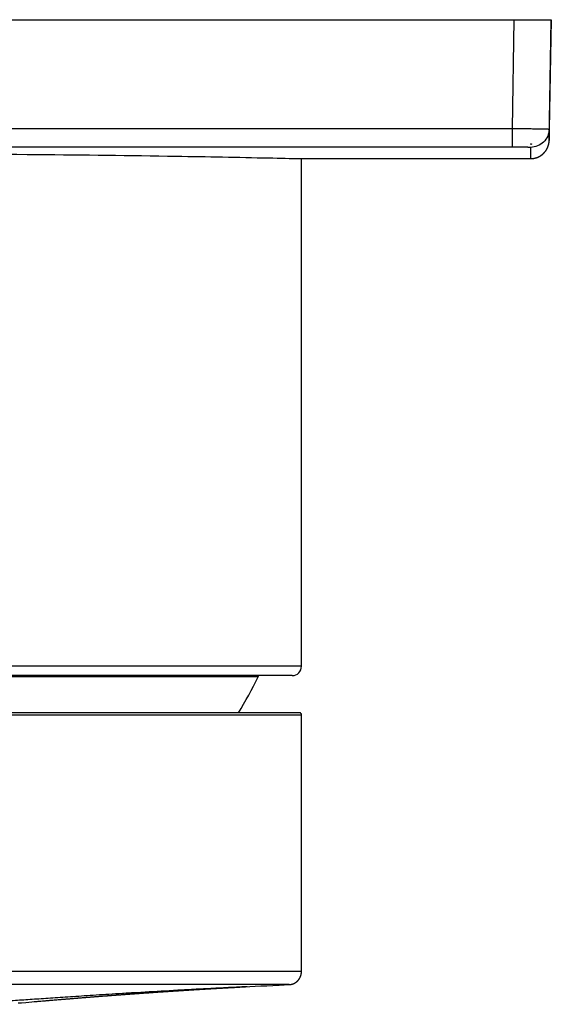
# Model space of a CAD drawing. Header units: millimetres. Extents: x 191 to 686, y -33 to 361.
# Tile 6 of 14: x 335 to 364, y 157 to 210. Entities that reach past the tile are written whole.
import ezdxf

# ---------------------------------------------------------------- set-up
doc = ezdxf.new("R2010")
doc.units = ezdxf.units.MM
doc.header["$LTSCALE"] = 30.734
doc.layers.get('0').update_dxf_attribs({"linetype": 'CONTINUOUS'})

msp = doc.modelspace()

# ---------------------------------------------------------------- linework, layer by layer
at = {"color": 7, "linetype": 'CONTINUOUS'}
for p, q in [((191.162, 210.033), (364.023, 210.033)), ((364.012, 210.033), (363.91, 204.145)), ((363.91, 203.535), (364.023, 210.033)), ((363.91, 204.145), (363.91, 203.538)), ((363.907, 203.487), (363.908, 203.495)), ((363.907, 203.479), (363.907, 203.487)), ((363.908, 203.503), (363.909, 203.511)), ((363.908, 203.495), (363.908, 203.503)), ((363.909, 203.527), (363.91, 203.535)), ((363.909, 203.519), (363.909, 203.527)), ((363.909, 203.511), (363.909, 203.519)), ((362.902, 203.333), (362.962, 203.333)), ((362.962, 203.358), (362.962, 203.333)), ((363.705, 202.949), (363.71, 202.956)), ((363.71, 202.956), (363.715, 202.962)), ((363.722, 202.972), (363.726, 202.978)), ((363.726, 202.978), (363.731, 202.985)), ((363.731, 202.985), (363.735, 202.991)), ((363.735, 202.991), (363.74, 202.998)), ((363.74, 202.998), (363.744, 203.004)), ((363.744, 203.004), (363.748, 203.011)), ((363.748, 203.011), (363.753, 203.018)), ((363.753, 203.018), (363.757, 203.024)), ((363.757, 203.024), (363.761, 203.031)), ((363.761, 203.031), (363.765, 203.038)), ((363.765, 203.038), (363.769, 203.045)), ((363.769, 203.045), (363.773, 203.051)), ((363.773, 203.051), (363.777, 203.058)), ((363.777, 203.058), (363.781, 203.065)), ((363.781, 203.065), (363.785, 203.072)), ((363.785, 203.072), (363.789, 203.079)), ((363.789, 203.079), (363.793, 203.086)), ((363.793, 203.086), (363.796, 203.093)), ((363.796, 203.093), (363.8, 203.1)), ((363.8, 203.1), (363.804, 203.107)), ((363.804, 203.107), (363.807, 203.114)), ((363.807, 203.114), (363.811, 203.121)), ((363.811, 203.121), (363.814, 203.129)), ((363.814, 203.129), (363.817, 203.136)), ((363.817, 203.136), (363.821, 203.143)), ((363.821, 203.143), (363.824, 203.15)), ((363.824, 203.15), (363.827, 203.157)), ((363.827, 203.157), (363.83, 203.165)), ((363.83, 203.165), (363.833, 203.172)), ((363.833, 203.172), (363.836, 203.179)), ((363.836, 203.179), (363.839, 203.187)), ((363.839, 203.187), (363.842, 203.194)), ((363.842, 203.194), (363.845, 203.202)), ((363.845, 203.202), (363.848, 203.209)), ((363.848, 203.209), (363.85, 203.216)), ((363.85, 203.216), (363.853, 203.224)), ((363.853, 203.224), (363.856, 203.231)), ((363.856, 203.231), (363.858, 203.239)), ((363.858, 203.239), (363.861, 203.246)), ((363.861, 203.246), (363.863, 203.254)), ((363.863, 203.254), (363.866, 203.262)), ((363.866, 203.262), (363.868, 203.269)), ((363.868, 203.269), (363.87, 203.277)), ((363.873, 203.288), (363.875, 203.296)), ((363.875, 203.296), (363.877, 203.303)), ((363.877, 203.303), (363.879, 203.311)), ((363.879, 203.311), (363.881, 203.319)), ((363.881, 203.319), (363.883, 203.327)), ((363.883, 203.327), (363.885, 203.334)), ((363.885, 203.334), (363.887, 203.342)), ((363.887, 203.342), (363.888, 203.35)), ((363.888, 203.35), (363.89, 203.357)), ((363.89, 203.357), (363.892, 203.365)), ((363.892, 203.365), (363.893, 203.373)), ((363.893, 203.373), (363.894, 203.381)), ((363.894, 203.381), (363.896, 203.389)), ((363.896, 203.389), (363.897, 203.396)), ((363.897, 203.396), (363.898, 203.404)), ((363.898, 203.404), (363.899, 203.412)), ((363.899, 203.412), (363.901, 203.42)), ((363.901, 203.42), (363.902, 203.428)), ((363.903, 203.44), (363.904, 203.448)), ((363.904, 203.448), (363.905, 203.455)), ((363.905, 203.455), (363.906, 203.463)), ((363.906, 203.471), (363.907, 203.479)), ((363.906, 203.463), (363.906, 203.471)), ((350.593, 175.233), (350.593, 202.556)), ((350.593, 202.556), (362.91, 202.556)), ((362.91, 202.556), (362.918, 202.556)), ((362.918, 202.556), (362.926, 202.556)), ((362.926, 202.556), (362.933, 202.556)), ((362.933, 202.556), (362.941, 202.556)), ((362.941, 202.556), (362.949, 202.557)), ((362.949, 202.557), (362.957, 202.557)), ((362.957, 202.557), (362.965, 202.557)), ((362.965, 202.557), (362.973, 202.558)), ((362.973, 202.558), (362.981, 202.558)), ((362.981, 202.558), (362.989, 202.559)), ((362.989, 202.559), (362.997, 202.56)), ((362.997, 202.56), (363.005, 202.56)), ((363.005, 202.56), (363.013, 202.561)), ((363.013, 202.561), (363.02, 202.562)), ((363.02, 202.562), (363.028, 202.563)), ((363.028, 202.563), (363.036, 202.564)), ((363.036, 202.564), (363.044, 202.565)), ((363.044, 202.565), (363.052, 202.566)), ((363.052, 202.566), (363.06, 202.567)), ((363.06, 202.567), (363.068, 202.568)), ((363.068, 202.568), (363.075, 202.57)), ((363.075, 202.57), (363.083, 202.571)), ((363.083, 202.571), (363.091, 202.572)), ((363.091, 202.572), (363.099, 202.574)), ((363.099, 202.574), (363.107, 202.575)), ((363.107, 202.575), (363.114, 202.577)), ((363.114, 202.577), (363.122, 202.579)), ((363.122, 202.579), (363.13, 202.58)), ((363.13, 202.58), (363.138, 202.582)), ((363.138, 202.582), (363.145, 202.584)), ((363.145, 202.584), (363.153, 202.586)), ((363.153, 202.586), (363.161, 202.588)), ((363.161, 202.588), (363.168, 202.59)), ((363.168, 202.59), (363.176, 202.592)), ((363.176, 202.592), (363.184, 202.594)), ((363.195, 202.597), (363.203, 202.6)), ((363.203, 202.6), (363.21, 202.602)), ((363.21, 202.602), (363.218, 202.604)), ((363.218, 202.604), (363.225, 202.607)), ((363.225, 202.607), (363.233, 202.609)), ((363.233, 202.609), (363.24, 202.612)), ((363.24, 202.612), (363.248, 202.615)), ((363.259, 202.619), (363.266, 202.621)), ((363.266, 202.621), (363.274, 202.624)), ((363.274, 202.624), (363.281, 202.627)), ((363.281, 202.627), (363.288, 202.63)), ((363.288, 202.63), (363.296, 202.633)), ((363.296, 202.633), (363.303, 202.636)), ((363.303, 202.636), (363.31, 202.639)), ((363.31, 202.639), (363.318, 202.643)), ((363.318, 202.643), (363.325, 202.646)), ((363.325, 202.646), (363.332, 202.649)), ((363.332, 202.649), (363.339, 202.653)), ((363.339, 202.653), (363.346, 202.656)), ((363.346, 202.656), (363.353, 202.66)), ((363.353, 202.66), (363.361, 202.663)), ((363.361, 202.663), (363.368, 202.667)), ((363.368, 202.667), (363.375, 202.67)), ((363.375, 202.67), (363.382, 202.674)), ((363.382, 202.674), (363.389, 202.678)), ((363.389, 202.678), (363.396, 202.682)), ((363.396, 202.682), (363.402, 202.686)), ((363.402, 202.686), (363.409, 202.689)), ((363.409, 202.689), (363.416, 202.693)), ((363.416, 202.693), (363.423, 202.697)), ((363.423, 202.697), (363.43, 202.702)), ((363.43, 202.702), (363.437, 202.706)), ((363.437, 202.706), (363.443, 202.71)), ((363.443, 202.71), (363.45, 202.714)), ((363.45, 202.714), (363.457, 202.719)), ((363.467, 202.725), (363.473, 202.729)), ((363.473, 202.729), (363.48, 202.734)), ((363.48, 202.734), (363.486, 202.739)), ((363.486, 202.739), (363.493, 202.743)), ((363.493, 202.743), (363.499, 202.748)), ((363.499, 202.748), (363.505, 202.752)), ((363.505, 202.752), (363.512, 202.757)), ((363.512, 202.757), (363.518, 202.762)), ((363.518, 202.762), (363.524, 202.767)), ((363.524, 202.767), (363.531, 202.772)), ((363.531, 202.772), (363.537, 202.777)), ((363.537, 202.777), (363.543, 202.782)), ((363.543, 202.782), (363.549, 202.787)), ((363.549, 202.787), (363.555, 202.792)), ((363.555, 202.792), (363.561, 202.797)), ((363.561, 202.797), (363.567, 202.802)), ((363.567, 202.802), (363.573, 202.807)), ((363.573, 202.807), (363.579, 202.813)), ((363.579, 202.813), (363.585, 202.818)), ((363.585, 202.818), (363.591, 202.823)), ((363.591, 202.823), (363.596, 202.829)), ((363.596, 202.829), (363.602, 202.834)), ((363.602, 202.834), (363.608, 202.84)), ((363.608, 202.84), (363.614, 202.845)), ((363.614, 202.845), (363.619, 202.851)), ((363.619, 202.851), (363.625, 202.857)), ((363.633, 202.865), (363.638, 202.871)), ((363.638, 202.871), (363.644, 202.877)), ((363.644, 202.877), (363.649, 202.883)), ((363.649, 202.883), (363.655, 202.888)), ((363.655, 202.888), (363.66, 202.894)), ((363.66, 202.894), (363.665, 202.9)), ((363.665, 202.9), (363.67, 202.906)), ((363.67, 202.906), (363.675, 202.912)), ((363.675, 202.912), (363.68, 202.918)), ((363.68, 202.918), (363.685, 202.925)), ((363.685, 202.925), (363.69, 202.931)), ((363.69, 202.931), (363.695, 202.937)), ((363.695, 202.937), (363.7, 202.943)), ((363.7, 202.943), (363.705, 202.949)), ((350.093, 174.733), (305.093, 174.733)), ((350.492, 172.73), (304.693, 172.73)), ((350.593, 158.798), (350.593, 172.63)), ((350.49, 158.437), (350.494, 158.443)), ((350.494, 158.443), (350.497, 158.448)), ((350.497, 158.448), (350.5, 158.453)), ((350.5, 158.453), (350.503, 158.458)), ((350.503, 158.458), (350.506, 158.464)), ((350.506, 158.464), (350.509, 158.469)), ((350.513, 158.477), (350.516, 158.482)), ((350.516, 158.482), (350.518, 158.488)), ((350.518, 158.488), (350.521, 158.493)), ((350.521, 158.493), (350.524, 158.499)), ((350.524, 158.499), (350.526, 158.504)), ((350.526, 158.504), (350.529, 158.51)), ((350.529, 158.51), (350.531, 158.515)), ((350.531, 158.515), (350.534, 158.521)), ((350.534, 158.521), (350.536, 158.526)), ((350.536, 158.526), (350.539, 158.532)), ((350.539, 158.532), (350.541, 158.538)), ((350.544, 158.546), (350.547, 158.552)), ((350.547, 158.552), (350.549, 158.557)), ((350.549, 158.557), (350.551, 158.563)), ((350.551, 158.563), (350.553, 158.569)), ((350.553, 158.569), (350.555, 158.575)), ((350.555, 158.575), (350.557, 158.58)), ((350.557, 158.58), (350.559, 158.586)), ((350.559, 158.586), (350.56, 158.592)), ((350.56, 158.592), (350.562, 158.598)), ((350.562, 158.598), (350.564, 158.604)), ((350.564, 158.604), (350.566, 158.609)), ((350.568, 158.618), (350.57, 158.624)), ((350.57, 158.624), (350.571, 158.63)), ((350.571, 158.63), (350.573, 158.636)), ((350.573, 158.636), (350.574, 158.642)), ((350.574, 158.642), (350.575, 158.648)), ((350.575, 158.648), (350.577, 158.654)), ((350.577, 158.654), (350.578, 158.66)), ((350.578, 158.66), (350.579, 158.666)), ((350.579, 158.666), (350.58, 158.671)), ((350.58, 158.671), (350.581, 158.677)), ((350.581, 158.677), (350.583, 158.683)), ((350.583, 158.683), (350.584, 158.689)), ((350.584, 158.695), (350.585, 158.701)), ((350.584, 158.689), (350.584, 158.695)), ((350.585, 158.701), (350.586, 158.707)), ((350.586, 158.707), (350.587, 158.714)), ((350.587, 158.714), (350.588, 158.72)), ((350.588, 158.726), (350.589, 158.732)), ((350.588, 158.72), (350.588, 158.726)), ((350.589, 158.732), (350.59, 158.738)), ((350.59, 158.744), (350.591, 158.75)), ((350.59, 158.738), (350.59, 158.744)), ((350.591, 158.762), (350.592, 158.768)), ((350.591, 158.756), (350.591, 158.762)), ((350.591, 158.75), (350.591, 158.756)), ((350.592, 158.792), (350.593, 158.798)), ((350.592, 158.786), (350.592, 158.792)), ((350.592, 158.78), (350.592, 158.786)), ((350.592, 158.774), (350.592, 158.78)), ((350.592, 158.768), (350.592, 158.774)), ((346.813, 157.947), (346.843, 157.949)), ((346.843, 157.949), (346.876, 157.951)), ((346.876, 157.951), (346.91, 157.952)), ((346.91, 157.952), (346.948, 157.954)), ((346.948, 157.954), (346.989, 157.957)), ((346.989, 157.957), (347.033, 157.959)), ((347.033, 157.959), (347.099, 157.963)), ((347.099, 157.963), (347.143, 157.965)), ((347.143, 157.965), (347.21, 157.968)), ((347.21, 157.968), (347.278, 157.972)), ((347.278, 157.972), (347.346, 157.976)), ((347.346, 157.976), (347.415, 157.979)), ((347.415, 157.979), (347.485, 157.983)), ((347.485, 157.983), (347.58, 157.988)), ((347.58, 157.988), (347.816, 157.999)), ((347.816, 157.999), (348.106, 158.014)), ((348.106, 158.014), (348.409, 158.029)), ((348.409, 158.029), (348.725, 158.044)), ((348.725, 158.044), (349.054, 158.06)), ((349.054, 158.06), (349.397, 158.077)), ((349.397, 158.077), (349.922, 158.102)), ((349.922, 158.102), (349.926, 158.102)), ((349.926, 158.102), (349.93, 158.102)), ((349.93, 158.102), (349.934, 158.102)), ((349.934, 158.102), (349.938, 158.103)), ((349.938, 158.103), (349.941, 158.103)), ((349.941, 158.103), (349.945, 158.103)), ((349.945, 158.103), (349.949, 158.103)), ((349.949, 158.103), (349.953, 158.104)), ((349.953, 158.104), (349.956, 158.104)), ((349.956, 158.104), (349.96, 158.104)), ((349.96, 158.104), (349.963, 158.105)), ((349.963, 158.105), (349.967, 158.105)), ((349.967, 158.105), (349.97, 158.106)), ((349.975, 158.106), (349.978, 158.106)), ((349.978, 158.106), (349.982, 158.107)), ((349.982, 158.107), (349.985, 158.107)), ((349.985, 158.107), (349.988, 158.108)), ((349.988, 158.108), (349.991, 158.108)), ((349.991, 158.108), (349.995, 158.109)), ((349.995, 158.109), (349.998, 158.109)), ((349.998, 158.109), (350.001, 158.11)), ((350.001, 158.11), (350.005, 158.11)), ((350.005, 158.11), (350.008, 158.111)), ((350.008, 158.111), (350.012, 158.111)), ((350.012, 158.111), (350.015, 158.112)), ((350.015, 158.112), (350.019, 158.113)), ((350.019, 158.113), (350.022, 158.113)), ((350.022, 158.113), (350.025, 158.114)), ((350.025, 158.114), (350.028, 158.115)), ((350.028, 158.115), (350.032, 158.115)), ((350.032, 158.115), (350.035, 158.116)), ((350.035, 158.116), (350.039, 158.117)), ((350.039, 158.117), (350.043, 158.118)), ((350.043, 158.118), (350.047, 158.118)), ((350.047, 158.118), (350.05, 158.119)), ((350.05, 158.119), (350.053, 158.12)), ((350.057, 158.121), (350.061, 158.122)), ((350.061, 158.122), (350.064, 158.123)), ((350.064, 158.123), (350.068, 158.124)), ((350.068, 158.124), (350.072, 158.125)), ((350.072, 158.125), (350.076, 158.126)), ((350.076, 158.126), (350.08, 158.127)), ((350.08, 158.127), (350.084, 158.128)), ((350.084, 158.128), (350.087, 158.129)), ((350.087, 158.129), (350.09, 158.13)), ((350.09, 158.13), (350.093, 158.131)), ((350.093, 158.131), (350.096, 158.131)), ((350.096, 158.131), (350.099, 158.132)), ((350.099, 158.132), (350.102, 158.133)), ((350.102, 158.133), (350.106, 158.135)), ((350.106, 158.135), (350.109, 158.136)), ((350.109, 158.136), (350.113, 158.137)), ((350.113, 158.137), (350.116, 158.138)), ((350.116, 158.138), (350.12, 158.139)), ((350.12, 158.139), (350.124, 158.141)), ((350.124, 158.141), (350.128, 158.142)), ((350.128, 158.142), (350.132, 158.143)), ((350.132, 158.143), (350.136, 158.145)), ((350.136, 158.145), (350.14, 158.146)), ((350.14, 158.146), (350.144, 158.148)), ((350.144, 158.148), (350.148, 158.15)), ((350.148, 158.15), (350.152, 158.151)), ((350.152, 158.151), (350.157, 158.153)), ((350.157, 158.153), (350.161, 158.155)), ((350.161, 158.155), (350.166, 158.157)), ((350.166, 158.157), (350.17, 158.159)), ((350.17, 158.159), (350.175, 158.161)), ((350.175, 158.161), (350.18, 158.163)), ((350.18, 158.163), (350.185, 158.165)), ((350.185, 158.165), (350.189, 158.167)), ((350.189, 158.167), (350.194, 158.17)), ((350.194, 158.17), (350.199, 158.172)), ((350.199, 158.172), (350.204, 158.174)), ((350.204, 158.174), (350.209, 158.177)), ((350.209, 158.177), (350.214, 158.179)), ((350.221, 158.183), (350.226, 158.186)), ((350.226, 158.186), (350.231, 158.189)), ((350.231, 158.189), (350.236, 158.191)), ((350.236, 158.191), (350.241, 158.194)), ((350.241, 158.194), (350.246, 158.197)), ((350.246, 158.197), (350.251, 158.2)), ((350.251, 158.2), (350.256, 158.203)), ((350.256, 158.203), (350.261, 158.206)), ((350.261, 158.206), (350.266, 158.209)), ((350.266, 158.209), (350.271, 158.213)), ((350.271, 158.213), (350.276, 158.216)), ((350.283, 158.221), (350.288, 158.224)), ((350.288, 158.224), (350.293, 158.227)), ((350.293, 158.227), (350.298, 158.231)), ((350.298, 158.231), (350.303, 158.234)), ((350.303, 158.234), (350.308, 158.238)), ((350.308, 158.238), (350.313, 158.241)), ((350.313, 158.241), (350.317, 158.245)), ((350.317, 158.245), (350.322, 158.249)), ((350.322, 158.249), (350.327, 158.252)), ((350.327, 158.252), (350.332, 158.256)), ((350.339, 158.262), (350.343, 158.266)), ((350.343, 158.266), (350.348, 158.27)), ((350.348, 158.27), (350.352, 158.273)), ((350.352, 158.273), (350.357, 158.277)), ((350.357, 158.277), (350.361, 158.282)), ((350.361, 158.282), (350.366, 158.286)), ((350.366, 158.286), (350.37, 158.29)), ((350.37, 158.29), (350.375, 158.294)), ((350.375, 158.294), (350.379, 158.298)), ((350.379, 158.298), (350.383, 158.302)), ((350.39, 158.309), (350.394, 158.313)), ((350.394, 158.313), (350.398, 158.317)), ((350.398, 158.317), (350.402, 158.322)), ((350.402, 158.322), (350.407, 158.326)), ((350.407, 158.326), (350.411, 158.331)), ((350.411, 158.331), (350.415, 158.335)), ((350.415, 158.335), (350.419, 158.34)), ((350.419, 158.34), (350.423, 158.344)), ((350.423, 158.344), (350.427, 158.349)), ((350.427, 158.349), (350.431, 158.353)), ((350.436, 158.361), (350.44, 158.365)), ((350.44, 158.365), (350.444, 158.37)), ((350.444, 158.37), (350.448, 158.375)), ((350.448, 158.375), (350.451, 158.38)), ((350.451, 158.38), (350.455, 158.384)), ((350.455, 158.384), (350.459, 158.389)), ((350.459, 158.389), (350.462, 158.394)), ((350.462, 158.394), (350.466, 158.399)), ((350.466, 158.399), (350.469, 158.404)), ((350.469, 158.404), (350.472, 158.409)), ((350.478, 158.417), (350.481, 158.422)), ((350.481, 158.422), (350.484, 158.427)), ((350.484, 158.427), (350.487, 158.432)), ((350.487, 158.432), (350.49, 158.437)), ((338.954, 157.414), (338.993, 157.417)), ((335.353, 157.114), (335.536, 157.129)), ((335.536, 157.129), (335.771, 157.149)), ((335.771, 157.149), (336.101, 157.176)), ((336.101, 157.176), (336.218, 157.186)), ((338.085, 157.343), (338.133, 157.347)), ((338.475, 157.375), (338.518, 157.379))]:
    msp.add_line(p, q, dxfattribs=at)
at = {"color": 9, "linetype": 'CONTINUOUS'}
for p, q in [((362.013, 210.033), (361.911, 204.181)), ((193.274, 204.181), (361.911, 204.181)), ((361.911, 204.181), (361.911, 203.199)), ((193.274, 203.199), (361.911, 203.199)), ((362.91, 203.163), (362.91, 202.556)), ((350.593, 175.233), (304.593, 175.233)), ((348.262, 174.667), (306.923, 174.667)), ((304.593, 172.63), (350.593, 172.63)), ((350.593, 158.801), (350.592, 158.801))]:
    msp.add_line(p, q, dxfattribs=at)
at = {"color": 7, "linetype": 'CONTINUOUS'}
for points in [[(363.715, 202.962), (363.717, 202.965), (363.722, 202.972)], [(363.87, 203.277), (363.871, 203.281), (363.873, 203.288)], [(363.902, 203.428), (363.902, 203.432), (363.903, 203.44)], [(363.184, 202.594), (363.187, 202.595), (363.195, 202.597)], [(363.248, 202.615), (363.251, 202.616), (363.259, 202.619)], [(363.457, 202.719), (363.46, 202.721), (363.467, 202.725)], [(363.625, 202.857), (363.628, 202.859), (363.633, 202.865)], [(350.509, 158.469), (350.51, 158.472), (350.513, 158.477)], [(350.541, 158.538), (350.542, 158.54), (350.544, 158.546)], [(350.566, 158.609), (350.567, 158.612), (350.568, 158.618)], [(346.104, 157.907), (346.121, 157.908), (346.129, 157.909), (346.137, 157.909), (346.146, 157.91), (346.154, 157.91)], [(346.154, 157.91), (346.17, 157.911), (346.178, 157.912), (346.187, 157.912), (346.195, 157.913)], [(346.195, 157.913), (346.211, 157.914), (346.219, 157.914), (346.227, 157.915), (346.235, 157.915)], [(346.235, 157.915), (346.251, 157.916), (346.26, 157.916), (346.268, 157.917), (346.276, 157.917), (346.284, 157.918)], [(346.284, 157.918), (346.3, 157.919), (346.308, 157.919), (346.316, 157.92), (346.324, 157.92)], [(346.324, 157.92), (346.34, 157.921), (346.347, 157.921), (346.355, 157.922), (346.363, 157.922), (346.371, 157.923)], [(346.371, 157.923), (346.387, 157.924), (346.395, 157.924), (346.403, 157.924), (346.41, 157.925)], [(346.41, 157.925), (346.426, 157.926), (346.434, 157.926), (346.442, 157.927), (346.449, 157.927), (346.457, 157.928)], [(346.457, 157.928), (346.473, 157.928), (346.48, 157.929), (346.488, 157.929), (346.496, 157.93)], [(346.496, 157.93), (346.511, 157.931), (346.519, 157.931), (346.527, 157.931), (346.535, 157.932)], [(346.535, 157.932), (346.551, 157.933), (346.56, 157.933), (346.568, 157.934), (346.577, 157.934)], [(346.577, 157.934), (346.595, 157.935), (346.604, 157.936), (346.614, 157.936)], [(346.614, 157.936), (346.633, 157.937), (346.644, 157.938), (346.654, 157.938)], [(346.654, 157.938), (346.675, 157.94), (346.686, 157.94), (346.697, 157.941)], [(346.697, 157.941), (346.721, 157.942), (346.733, 157.943)], [(346.733, 157.943), (346.758, 157.944), (346.771, 157.945)], [(346.771, 157.945), (346.799, 157.946), (346.813, 157.947)], [(349.97, 158.106), (349.971, 158.106), (349.975, 158.106)], [(350.053, 158.12), (350.054, 158.12), (350.057, 158.121)], [(350.214, 158.179), (350.216, 158.181), (350.221, 158.183)], [(350.276, 158.216), (350.279, 158.217), (350.283, 158.221)], [(350.332, 158.256), (350.334, 158.258), (350.339, 158.262)], [(350.383, 158.302), (350.386, 158.304), (350.39, 158.309)], [(350.431, 158.353), (350.432, 158.356), (350.436, 158.361)], [(350.472, 158.409), (350.474, 158.412), (350.478, 158.417)], [(338.518, 157.379), (338.561, 157.382), (338.583, 157.384)], [(338.583, 157.384), (338.625, 157.388), (338.647, 157.389)], [(338.647, 157.389), (338.689, 157.393), (338.709, 157.394)], [(338.709, 157.394), (338.751, 157.398), (338.772, 157.399)], [(338.772, 157.399), (338.813, 157.403), (338.833, 157.404)], [(338.833, 157.404), (338.873, 157.408), (338.894, 157.409)], [(338.894, 157.409), (338.934, 157.413), (338.954, 157.414)], [(338.993, 157.417), (339.033, 157.42), (339.052, 157.422)], [(339.052, 157.422), (339.091, 157.425), (339.111, 157.427)], [(339.111, 157.427), (339.15, 157.43), (339.169, 157.431)], [(339.169, 157.431), (339.207, 157.434), (339.226, 157.436)], [(339.226, 157.436), (339.264, 157.439), (339.283, 157.44)], [(339.283, 157.44), (339.321, 157.443), (339.34, 157.445)], [(339.34, 157.445), (339.377, 157.448), (339.396, 157.449)], [(339.396, 157.449), (339.433, 157.452), (339.451, 157.454)], [(339.451, 157.454), (339.488, 157.456), (339.506, 157.458)], [(339.506, 157.458), (339.543, 157.461), (339.561, 157.462)], [(339.561, 157.462), (339.597, 157.465), (339.616, 157.466)], [(339.616, 157.466), (339.652, 157.469), (339.67, 157.471), (339.688, 157.472)], [(339.688, 157.472), (339.723, 157.475), (339.741, 157.476)], [(339.741, 157.476), (339.777, 157.479), (339.794, 157.48)], [(339.794, 157.48), (339.83, 157.483), (339.847, 157.484)], [(339.847, 157.484), (339.882, 157.487), (339.9, 157.488)], [(339.9, 157.488), (339.935, 157.491), (339.952, 157.493)], [(339.952, 157.493), (339.987, 157.495), (340.004, 157.497)], [(340.004, 157.497), (340.039, 157.499), (340.056, 157.501), (340.074, 157.502)], [(340.074, 157.502), (340.108, 157.505), (340.126, 157.506)], [(340.126, 157.506), (340.16, 157.508), (340.178, 157.51)], [(340.178, 157.51), (340.212, 157.512), (340.229, 157.514)], [(340.229, 157.514), (340.264, 157.516), (340.281, 157.518)], [(340.281, 157.518), (340.315, 157.52), (340.333, 157.522), (340.35, 157.523)], [(340.35, 157.523), (340.384, 157.525), (340.401, 157.527)], [(340.401, 157.527), (340.435, 157.529), (340.452, 157.531)], [(340.452, 157.531), (340.486, 157.533), (340.503, 157.534)], [(340.503, 157.534), (340.537, 157.537), (340.554, 157.538), (340.571, 157.54)], [(340.571, 157.54), (340.605, 157.542), (340.622, 157.543)], [(340.622, 157.543), (340.656, 157.546), (340.673, 157.547)], [(340.673, 157.547), (340.706, 157.55), (340.723, 157.551), (340.74, 157.552)], [(340.74, 157.552), (340.773, 157.555), (340.79, 157.556)], [(340.79, 157.556), (340.823, 157.558), (340.84, 157.56)], [(340.84, 157.56), (340.873, 157.562), (340.89, 157.563), (340.906, 157.565)], [(340.906, 157.565), (340.94, 157.567), (340.956, 157.568)], [(340.956, 157.568), (340.989, 157.571), (341.006, 157.572), (341.022, 157.573)], [(341.022, 157.573), (341.055, 157.575), (341.071, 157.577)], [(341.071, 157.577), (341.104, 157.579), (341.12, 157.58)], [(341.12, 157.58), (341.153, 157.583), (341.169, 157.584), (341.185, 157.585)], [(341.185, 157.585), (341.218, 157.587), (341.234, 157.589)], [(341.234, 157.589), (341.266, 157.591), (341.282, 157.592), (341.298, 157.593)], [(341.298, 157.593), (341.331, 157.596), (341.347, 157.597), (341.363, 157.598)], [(341.363, 157.598), (341.394, 157.6), (341.41, 157.601)], [(341.41, 157.601), (341.442, 157.604), (341.458, 157.605), (341.474, 157.606)], [(341.474, 157.606), (341.506, 157.608), (341.521, 157.609)], [(341.521, 157.609), (341.553, 157.612), (341.569, 157.613), (341.584, 157.614)], [(341.584, 157.614), (341.616, 157.616), (341.631, 157.617), (341.647, 157.618)], [(341.647, 157.618), (341.678, 157.621), (341.693, 157.622)], [(341.693, 157.622), (341.724, 157.624), (341.74, 157.625), (341.755, 157.626)], [(341.755, 157.626), (341.786, 157.628), (341.801, 157.629), (341.817, 157.631)], [(341.817, 157.631), (341.847, 157.633), (341.863, 157.634), (341.878, 157.635)], [(341.878, 157.635), (341.908, 157.637), (341.924, 157.638)], [(341.924, 157.638), (341.954, 157.64), (341.969, 157.641), (341.984, 157.642)], [(341.984, 157.642), (342.014, 157.645), (342.029, 157.646), (342.044, 157.647)], [(342.044, 157.647), (342.074, 157.649), (342.089, 157.65), (342.104, 157.651)], [(342.104, 157.651), (342.134, 157.653), (342.148, 157.654), (342.163, 157.655)], [(342.163, 157.655), (342.193, 157.657), (342.207, 157.658), (342.222, 157.659)], [(342.222, 157.659), (342.252, 157.661), (342.266, 157.662), (342.281, 157.663)], [(342.281, 157.663), (342.31, 157.665), (342.324, 157.666), (342.339, 157.667)], [(342.339, 157.667), (342.368, 157.669), (342.382, 157.67), (342.397, 157.671)], [(342.397, 157.671), (342.426, 157.673), (342.44, 157.674), (342.454, 157.675)], [(342.454, 157.675), (342.483, 157.677), (342.497, 157.678), (342.511, 157.679)], [(342.511, 157.679), (342.54, 157.681), (342.554, 157.682), (342.568, 157.683)], [(342.568, 157.683), (342.596, 157.685), (342.61, 157.686), (342.624, 157.687), (342.638, 157.688)], [(342.638, 157.688), (342.666, 157.69), (342.68, 157.691), (342.694, 157.692)], [(342.694, 157.692), (342.722, 157.694), (342.736, 157.695), (342.75, 157.696)], [(342.75, 157.696), (342.777, 157.698), (342.791, 157.698), (342.805, 157.699)], [(342.805, 157.699), (342.832, 157.701), (342.846, 157.702), (342.86, 157.703), (342.873, 157.704)], [(342.873, 157.704), (342.9, 157.706), (342.914, 157.707), (342.927, 157.708)], [(342.927, 157.708), (342.954, 157.71), (342.968, 157.71), (342.981, 157.711)], [(342.981, 157.711), (343.008, 157.713), (343.022, 157.714), (343.035, 157.715), (343.048, 157.716)], [(343.048, 157.716), (343.075, 157.718), (343.088, 157.719), (343.101, 157.719)], [(343.101, 157.719), (343.128, 157.721), (343.141, 157.722), (343.154, 157.723), (343.167, 157.724)], [(343.167, 157.724), (343.193, 157.726), (343.207, 157.727), (343.22, 157.727)], [(343.22, 157.727), (343.246, 157.729), (343.259, 157.73), (343.272, 157.731), (343.284, 157.732)], [(343.284, 157.732), (343.31, 157.733), (343.323, 157.734), (343.336, 157.735)], [(343.336, 157.735), (343.362, 157.737), (343.374, 157.738), (343.387, 157.739), (343.4, 157.739)], [(343.4, 157.739), (343.425, 157.741), (343.438, 157.742), (343.451, 157.743)], [(343.451, 157.743), (343.476, 157.744), (343.488, 157.745), (343.501, 157.746), (343.514, 157.747)], [(343.514, 157.747), (343.539, 157.749), (343.551, 157.749), (343.564, 157.75), (343.576, 157.751)], [(343.576, 157.751), (343.601, 157.753), (343.613, 157.754), (343.626, 157.754)], [(343.626, 157.754), (343.65, 157.756), (343.662, 157.757), (343.675, 157.758), (343.687, 157.758)], [(343.687, 157.758), (343.711, 157.76), (343.724, 157.761), (343.736, 157.762), (343.748, 157.762)], [(343.748, 157.762), (343.772, 157.764), (343.784, 157.765), (343.796, 157.766), (343.808, 157.766)], [(343.808, 157.766), (343.832, 157.768), (343.844, 157.769), (343.856, 157.769), (343.868, 157.77)], [(343.868, 157.77), (343.892, 157.772), (343.904, 157.773), (343.916, 157.773)], [(343.916, 157.773), (343.94, 157.775), (343.951, 157.776), (343.963, 157.776), (343.975, 157.777)], [(343.975, 157.777), (343.998, 157.779), (344.01, 157.779), (344.022, 157.78), (344.033, 157.781)], [(344.033, 157.781), (344.057, 157.782), (344.068, 157.783), (344.08, 157.784), (344.091, 157.785)], [(344.091, 157.785), (344.115, 157.786), (344.126, 157.787), (344.138, 157.788), (344.149, 157.788)], [(344.149, 157.788), (344.172, 157.79), (344.183, 157.791), (344.195, 157.791), (344.206, 157.792)], [(344.206, 157.792), (344.229, 157.793), (344.24, 157.794), (344.251, 157.795), (344.263, 157.796)], [(344.263, 157.796), (344.285, 157.797), (344.296, 157.798), (344.308, 157.798), (344.319, 157.799)], [(344.319, 157.799), (344.341, 157.801), (344.352, 157.801), (344.363, 157.802), (344.374, 157.803)], [(344.374, 157.803), (344.397, 157.804), (344.408, 157.805), (344.419, 157.806), (344.43, 157.806)], [(344.43, 157.806), (344.452, 157.808), (344.463, 157.808), (344.473, 157.809), (344.484, 157.81)], [(344.484, 157.81), (344.506, 157.811), (344.517, 157.812), (344.528, 157.812), (344.539, 157.813)], [(344.539, 157.813), (344.56, 157.814), (344.571, 157.815), (344.582, 157.816), (344.593, 157.816), (344.603, 157.817)], [(344.603, 157.817), (344.625, 157.818), (344.635, 157.819), (344.646, 157.82), (344.657, 157.82)], [(344.657, 157.82), (344.678, 157.822), (344.688, 157.822), (344.699, 157.823), (344.709, 157.824)], [(344.709, 157.824), (344.73, 157.825), (344.741, 157.826), (344.751, 157.826), (344.762, 157.827)], [(344.762, 157.827), (344.783, 157.828), (344.793, 157.829), (344.804, 157.83), (344.814, 157.83)], [(344.814, 157.83), (344.835, 157.832), (344.845, 157.832), (344.855, 157.833), (344.865, 157.833), (344.876, 157.834)], [(344.876, 157.834), (344.896, 157.835), (344.906, 157.836), (344.917, 157.837), (344.927, 157.837)], [(344.927, 157.837), (344.947, 157.839), (344.957, 157.839), (344.967, 157.84), (344.978, 157.84)], [(344.978, 157.84), (344.998, 157.842), (345.008, 157.842), (345.018, 157.843), (345.028, 157.843)], [(345.028, 157.843), (345.048, 157.845), (345.058, 157.845), (345.068, 157.846), (345.078, 157.847), (345.088, 157.847)], [(345.088, 157.847), (345.107, 157.848), (345.117, 157.849), (345.127, 157.85), (345.137, 157.85)], [(345.137, 157.85), (345.157, 157.851), (345.166, 157.852), (345.176, 157.853), (345.186, 157.853)], [(345.186, 157.853), (345.205, 157.854), (345.215, 157.855), (345.225, 157.855), (345.234, 157.856)], [(345.234, 157.856), (345.254, 157.857), (345.263, 157.858), (345.273, 157.858), (345.283, 157.859), (345.292, 157.86)], [(345.292, 157.86), (345.311, 157.861), (345.321, 157.861), (345.33, 157.862), (345.34, 157.862)], [(345.34, 157.862), (345.359, 157.864), (345.368, 157.864), (345.378, 157.865), (345.387, 157.865)], [(345.387, 157.865), (345.406, 157.866), (345.416, 157.867), (345.425, 157.868), (345.434, 157.868), (345.444, 157.869)], [(345.444, 157.869), (345.462, 157.87), (345.472, 157.87), (345.481, 157.871), (345.49, 157.871)], [(345.49, 157.871), (345.509, 157.873), (345.518, 157.873), (345.527, 157.874), (345.536, 157.874), (345.545, 157.875)], [(345.545, 157.875), (345.564, 157.876), (345.573, 157.876), (345.582, 157.877), (345.591, 157.877)], [(345.591, 157.877), (345.609, 157.879), (345.618, 157.879), (345.627, 157.88), (345.637, 157.88)], [(345.637, 157.88), (345.655, 157.881), (345.664, 157.882), (345.673, 157.882), (345.682, 157.883), (345.69, 157.883)], [(345.69, 157.883), (345.708, 157.884), (345.717, 157.885), (345.726, 157.885), (345.735, 157.886)], [(345.735, 157.886), (345.753, 157.887), (345.762, 157.888), (345.77, 157.888), (345.779, 157.889)], [(345.779, 157.889), (345.797, 157.89), (345.806, 157.89), (345.814, 157.891), (345.823, 157.891), (345.832, 157.892)], [(345.832, 157.892), (345.849, 157.893), (345.858, 157.893), (345.867, 157.894), (345.875, 157.894)], [(345.875, 157.894), (345.893, 157.895), (345.901, 157.896), (345.91, 157.896), (345.918, 157.897), (345.927, 157.897)], [(345.927, 157.897), (345.944, 157.898), (345.953, 157.899), (345.961, 157.899), (345.97, 157.9)], [(345.97, 157.9), (345.987, 157.901), (345.995, 157.901), (346.004, 157.902), (346.012, 157.902)], [(346.012, 157.902), (346.029, 157.903), (346.037, 157.904), (346.046, 157.904), (346.054, 157.905), (346.063, 157.905)], [(346.063, 157.905), (346.079, 157.906), (346.088, 157.907), (346.096, 157.907), (346.104, 157.907)], [(336.218, 157.186), (336.274, 157.191), (336.381, 157.2)], [(336.381, 157.2), (336.432, 157.205), (336.482, 157.209), (336.53, 157.213), (336.577, 157.217)], [(336.577, 157.217), (336.668, 157.224), (336.711, 157.228), (336.754, 157.232), (336.795, 157.235), (336.835, 157.239), (336.875, 157.242), (336.913, 157.245)], [(336.913, 157.245), (336.988, 157.252), (337.024, 157.255), (337.06, 157.258), (337.095, 157.261)], [(337.095, 157.261), (337.164, 157.266), (337.197, 157.269), (337.23, 157.272)], [(337.23, 157.272), (337.294, 157.277), (337.326, 157.28)], [(337.326, 157.28), (337.387, 157.285), (337.418, 157.288), (337.448, 157.29)], [(337.448, 157.29), (337.507, 157.295), (337.535, 157.298)], [(337.535, 157.298), (337.592, 157.302), (337.62, 157.305)], [(337.62, 157.305), (337.676, 157.309), (337.703, 157.312)], [(337.703, 157.312), (337.757, 157.316), (337.783, 157.318)], [(337.783, 157.318), (337.835, 157.323), (337.861, 157.325)], [(337.861, 157.325), (337.912, 157.329), (337.938, 157.331)], [(337.938, 157.331), (337.987, 157.335), (338.012, 157.337)], [(338.012, 157.337), (338.061, 157.341), (338.085, 157.343)], [(338.133, 157.347), (338.18, 157.351), (338.204, 157.353)], [(338.204, 157.353), (338.25, 157.357), (338.273, 157.359)], [(338.273, 157.359), (338.319, 157.363), (338.341, 157.365)], [(338.341, 157.365), (338.386, 157.368), (338.409, 157.37)], [(338.409, 157.37), (338.453, 157.374), (338.475, 157.375)]]:
    msp.add_lwpolyline(points, dxfattribs=at)
for centre, radius, start, end in [((362.439, 204.542), 1.294, 290.9308, 293.8265), ((350.093, 175.233), 0.5, 270, 360), ((327.593, 184.755), 23, 328.4795, 333.9849), ((347.993, 174.798), 0.3, 333.9849, 347.4867), ((350.493, 172.63), 0.1, 0, 90)]:
    msp.add_arc(centre, radius, start, end, dxfattribs=at)
at = {"color": 9, "linetype": 'CONTINUOUS'}
for points, knots in [([(361.911, 204.181), (361.976, 204.18), (362.106, 204.179), (362.299, 204.177), (362.489, 204.175), (362.673, 204.173), (362.85, 204.17), (363.018, 204.168), (363.151, 204.166), (363.252, 204.164), (363.323, 204.163), (363.39, 204.162), (363.454, 204.16), (363.515, 204.159), (363.571, 204.158), (363.624, 204.157), (363.672, 204.156), (363.716, 204.154), (363.756, 204.153), (363.786, 204.152), (363.808, 204.152), (363.823, 204.151), (363.837, 204.151), (363.849, 204.15), (363.861, 204.15), (363.871, 204.149), (363.88, 204.149), (363.888, 204.148), (363.894, 204.148), (363.899, 204.147), (363.902, 204.147), (363.904, 204.147), (363.906, 204.146), (363.907, 204.146), (363.908, 204.146), (363.908, 204.146), (363.909, 204.146), (363.909, 204.146), (363.909, 204.146), (363.91, 204.145), (363.91, 204.145), (363.91, 204.145)], [0, 0, 0, 0, 0.09777, 0.194861, 0.290163, 0.382596, 0.47127, 0.555386, 0.634148, 0.67129, 0.706824, 0.740665, 0.772729, 0.802929, 0.831183, 0.857429, 0.881613, 0.903683, 0.923584, 0.941265, 0.949256, 0.956672, 0.963509, 0.969766, 0.97544, 0.98053, 0.985031, 0.988944, 0.992264, 0.994992, 0.996132, 0.997124, 0.997967, 0.998661, 0.998953, 0.999207, 0.999425, 0.999607, 0.999753, 0.999865, 1, 1, 1, 1]), ([(363.91, 204.145), (363.907, 204.017), (363.852, 203.758), (363.628, 203.432), (363.298, 203.214), (363.038, 203.163), (362.91, 203.163)], [0, 0, 0, 0, 0.24993, 0.499901, 0.749931, 1, 1, 1, 1]), ([(361.911, 203.199), (361.915, 203.199), (361.923, 203.199), (361.939, 203.199), (361.968, 203.199), (362.025, 203.198), (362.105, 203.198), (362.2, 203.197), (362.292, 203.196), (362.381, 203.195), (362.464, 203.193), (362.543, 203.191), (362.615, 203.188), (362.672, 203.186), (362.713, 203.184), (362.741, 203.183), (362.767, 203.181), (362.791, 203.18), (362.813, 203.178), (362.833, 203.177), (362.851, 203.175), (362.864, 203.174), (362.874, 203.173), (362.88, 203.172), (362.885, 203.171), (362.891, 203.17), (362.895, 203.169), (362.899, 203.168), (362.902, 203.168), (362.905, 203.167), (362.906, 203.166), (362.907, 203.166), (362.908, 203.166), (362.908, 203.165), (362.909, 203.165), (362.909, 203.165), (362.909, 203.165), (362.909, 203.164), (362.91, 203.164), (362.91, 203.164), (362.91, 203.164), (362.91, 203.164), (362.91, 203.163), (362.91, 203.163), (362.91, 203.163)], [0, 0, 0, 0, 0.012254, 0.024506, 0.048998, 0.097879, 0.194815, 0.28986, 0.382105, 0.470656, 0.554647, 0.633298, 0.705853, 0.771576, 0.801688, 0.829879, 0.856084, 0.880235, 0.902267, 0.922127, 0.939778, 0.955188, 0.962042, 0.968323, 0.97403, 0.979158, 0.983705, 0.98767, 0.991054, 0.993864, 0.995058, 0.996114, 0.997036, 0.997449, 0.99783, 0.998181, 0.998503, 0.998798, 0.99907, 0.999318, 0.999549, 0.999664, 0.99978, 1, 1, 1, 1]), ([(350.592, 158.801), (350.592, 158.801), (350.592, 158.801), (350.592, 158.801), (350.591, 158.801), (350.591, 158.802), (350.59, 158.802), (350.588, 158.802), (350.587, 158.802), (350.585, 158.802), (350.583, 158.802), (350.579, 158.802), (350.574, 158.802), (350.567, 158.802), (350.56, 158.802), (350.553, 158.802), (350.544, 158.802), (350.534, 158.803), (350.52, 158.803), (350.5, 158.803), (350.473, 158.803), (350.443, 158.803), (350.409, 158.803), (350.372, 158.804), (350.331, 158.804), (350.287, 158.804), (350.24, 158.804), (350.189, 158.804), (350.115, 158.804), (350.014, 158.805), (349.882, 158.805), (349.737, 158.805), (349.578, 158.805), (349.407, 158.806), (349.222, 158.806), (349.024, 158.806), (348.814, 158.806), (348.59, 158.806), (348.268, 158.807), (347.834, 158.807), (347.277, 158.807), (346.672, 158.807), (346.022, 158.807), (345.328, 158.807), (344.591, 158.807), (343.814, 158.807), (342.997, 158.807), (342.144, 158.807), (341.256, 158.807), (340.335, 158.806), (339.383, 158.806), (338.403, 158.806), (337.397, 158.805), (336.368, 158.805), (335.318, 158.804), (334.249, 158.804), (333.164, 158.803), (332.251, 158.802), (331.515, 158.802), (330.959, 158.801), (330.401, 158.801), (329.935, 158.801), (329.561, 158.8), (329.281, 158.8), (329, 158.8), (328.718, 158.799), (328.437, 158.799), (328.203, 158.799), (328.015, 158.799), (327.874, 158.798), (327.733, 158.798), (327.639, 158.798), (327.593, 158.798)], [0, 0, 0, 0, 0.000007, 0.000016, 0.000041, 0.000076, 0.000119, 0.000173, 0.000235, 0.000307, 0.000389, 0.000579, 0.000807, 0.001073, 0.001376, 0.001716, 0.002094, 0.002509, 0.002962, 0.003979, 0.005146, 0.006462, 0.007926, 0.00954, 0.011301, 0.013212, 0.01527, 0.017475, 0.019828, 0.024974, 0.030705, 0.037017, 0.043907, 0.051369, 0.059401, 0.067996, 0.077151, 0.086858, 0.097114, 0.119242, 0.143482, 0.169776, 0.198061, 0.22827, 0.260329, 0.294162, 0.329687, 0.36682, 0.405471, 0.445548, 0.486955, 0.529592, 0.573357, 0.618145, 0.663849, 0.710359, 0.757563, 0.805349, 0.829425, 0.853602, 0.877867, 0.902206, 0.914398, 0.926603, 0.938819, 0.951044, 0.963277, 0.975515, 0.981635, 0.987756, 0.993878, 1, 1, 1, 1]), ([(349.921, 158.102), (349.922, 158.102), (349.922, 158.102), (349.923, 158.102), (349.924, 158.102), (349.924, 158.102), (349.924, 158.102), (349.925, 158.102), (349.925, 158.102), (349.925, 158.102), (349.925, 158.102), (349.925, 158.102), (349.925, 158.102), (349.925, 158.102), (349.925, 158.102), (349.925, 158.102), (349.925, 158.102), (349.925, 158.102), (349.925, 158.102), (349.925, 158.102), (349.925, 158.102), (349.925, 158.102), (349.924, 158.102), (349.924, 158.102), (349.924, 158.102), (349.923, 158.102), (349.923, 158.102), (349.922, 158.102), (349.921, 158.102), (349.92, 158.102), (349.918, 158.102), (349.916, 158.103), (349.914, 158.103), (349.912, 158.103), (349.909, 158.103), (349.904, 158.103), (349.897, 158.103), (349.89, 158.103), (349.882, 158.103), (349.873, 158.103), (349.863, 158.103), (349.852, 158.103), (349.841, 158.104), (349.828, 158.104), (349.815, 158.104), (349.796, 158.104), (349.769, 158.104), (349.735, 158.104), (349.697, 158.104), (349.656, 158.104), (349.612, 158.105), (349.546, 158.105), (349.454, 158.105), (349.335, 158.105), (349.202, 158.106), (349.056, 158.106), (348.897, 158.106), (348.724, 158.106), (348.539, 158.106), (348.34, 158.107), (348.129, 158.107), (347.905, 158.107), (347.669, 158.107), (347.329, 158.107), (346.874, 158.107), (346.292, 158.108), (345.664, 158.108), (344.992, 158.108), (344.277, 158.108), (343.243, 158.108), (341.857, 158.107), (340.091, 158.107), (338.54, 158.107), (337.242, 158.106), (336.23, 158.106), (335.198, 158.105), (334.147, 158.104), (333.079, 158.104), (332.181, 158.103), (331.456, 158.103), (330.909, 158.102), (330.359, 158.102), (329.9, 158.101), (329.532, 158.101), (329.256, 158.101), (328.979, 158.1), (328.702, 158.1), (328.471, 158.1), (328.286, 158.1), (328.147, 158.1), (328.009, 158.099), (327.87, 158.099), (327.731, 158.099), (327.639, 158.099), (327.593, 158.099)], [0, 0, 0, 0, 0.000053, 0.000097, 0.000115, 0.000131, 0.000144, 0.000155, 0.000164, 0.000168, 0.00017, 0.000174, 0.000176, 0.000176, 0.000177, 0.000178, 0.00018, 0.000182, 0.000185, 0.000188, 0.000192, 0.000196, 0.000207, 0.00022, 0.000236, 0.000253, 0.000274, 0.000297, 0.000349, 0.000411, 0.000483, 0.000565, 0.000656, 0.000756, 0.000867, 0.001116, 0.001404, 0.00173, 0.002095, 0.002499, 0.00294, 0.00342, 0.003939, 0.004496, 0.005091, 0.005725, 0.007107, 0.008642, 0.01033, 0.01217, 0.014162, 0.016307, 0.021051, 0.026398, 0.032345, 0.038889, 0.046025, 0.05375, 0.062059, 0.070946, 0.080406, 0.090434, 0.101023, 0.112166, 0.136088, 0.162142, 0.190264, 0.220384, 0.252428, 0.286317, 0.359292, 0.438588, 0.523425, 0.567661, 0.612965, 0.659225, 0.706326, 0.754152, 0.802587, 0.826995, 0.851509, 0.876116, 0.9008, 0.913166, 0.925545, 0.937936, 0.950337, 0.962746, 0.968952, 0.97516, 0.981369, 0.987579, 0.993789, 1, 1, 1, 1]), ([(347.676, 157.992), (347.294, 157.973), (346.551, 157.935), (345.469, 157.879), (344.451, 157.824), (343.218, 157.756), (342.064, 157.689), (340.984, 157.624), (340.253, 157.578), (339.569, 157.535), (338.929, 157.493), (338.329, 157.453), (337.764, 157.415), (337.231, 157.379), (336.724, 157.344), (336.24, 157.312), (335.775, 157.281), (335.323, 157.252), (334.881, 157.225), (334.444, 157.2), (334.008, 157.177), (333.569, 157.155), (333.122, 157.136), (332.665, 157.118), (332.194, 157.102), (331.705, 157.088), (331.196, 157.076), (330.663, 157.066), (330.105, 157.058), (329.519, 157.051), (328.904, 157.047), (328.259, 157.044), (327.818, 157.044), (327.593, 157.044)], [0, 0, 0, 0, 0.057164, 0.111011, 0.161626, 0.209115, 0.295222, 0.334133, 0.370501, 0.404506, 0.436334, 0.466185, 0.494264, 0.520779, 0.545948, 0.569986, 0.593113, 0.615548, 0.637507, 0.659205, 0.680851, 0.702649, 0.724794, 0.747473, 0.770863, 0.795127, 0.820416, 0.846866, 0.874594, 0.903702, 0.934269, 0.966357, 1, 1, 1, 1])]:
    msp.add_open_spline(points, degree=3, knots=knots, dxfattribs=at)
at = {"color": 7, "linetype": 'CONTINUOUS'}
msp.add_open_spline([(327.593, 202.82), (330.527, 202.82), (335.948, 202.796), (343.031, 202.708), (347.764, 202.619), (350.009, 202.569), (350.593, 202.556)], degree=3, knots=[0, 0, 0, 0, 0.382662, 0.707075, 0.923864, 1, 1, 1, 1], dxfattribs=at)

doc.saveas('drawing.dxf')
